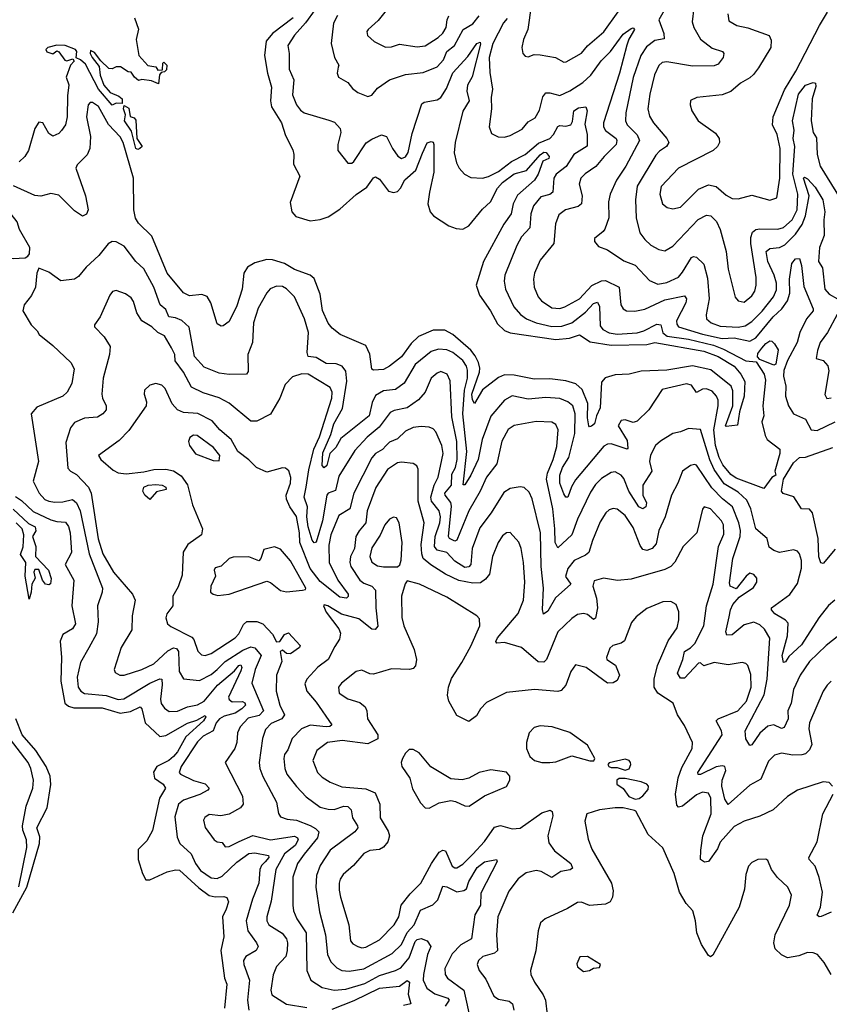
# Model space of a CAD drawing. Extents: x 1954683 to 2060285, y 904798 to 1016299.
# Tile 56 of 256: x 1967908 to 1971996, y 948104 to 953075. Entities that reach past the tile are written whole.
import ezdxf

# ---------------------------------------------------------------- set-up
doc = ezdxf.new("R2010")
doc.units = 0

msp = doc.modelspace()

# ---------------------------------------------------------------- linework, layer by layer
at = {"layer": '0CON10XD'}
for points in [[(1969448.2, 953195), (1969350.2, 953059.8), (1969295, 952997.7), (1969261.5, 952945), (1969269.2, 952905), (1969269.1, 952825), (1969291.2, 952771.2), (1969285.4, 952695), (1969306.2, 952645), (1969325, 952618.9), (1969345, 952604.4), (1969468.1, 952568.1), (1969497.4, 952557.4), (1969525.7, 952525), (1969528.6, 952505), (1969514.3, 952445), (1969514.2, 952415), (1969565, 952350), (1969585, 952351.2), (1969595, 952360), (1969656.9, 952453.1), (1969685, 952472.5), (1969735, 952493.1), (1969760.6, 952485), (1969790, 952425), (1969816.6, 952386.6), (1969835, 952374.3), (1969855, 952382.9), (1969870, 952405), (1969889.6, 952500.4), (1969938.9, 952651.1), (1969950.9, 952659.1), (1970015, 952670.4), (1970035, 952683.1), (1970062.1, 952727.9), (1970095, 952807.5), (1970171.3, 952888.7), (1970215.6, 952955), (1970232.3, 952962.3), (1970235, 952951.2), (1970192.8, 952787.2), (1970168.9, 952745), (1970165.6, 952714.4), (1970176.7, 952665), (1970146, 952614), (1970107.2, 952455), (1970102.1, 952402.1), (1970112.6, 952352.6), (1970127.5, 952325), (1970154.4, 952294.4), (1970185, 952278.6), (1970245, 952275.6), (1970275, 952283.3), (1970325, 952307.9), (1970390.8, 952359.2), (1970460.4, 952395), (1970528, 952452), (1970585, 952476.1), (1970602.4, 952495), (1970625, 952536.5), (1970635, 952540.8), (1970665, 952537.2), (1970690, 952545), (1970698.9, 952561.1), (1970705.4, 952614.6), (1970730, 952630), (1970765.8, 952635), (1970773.3, 952615), (1970762.1, 952547.9), (1970773.8, 952495), (1970772.9, 952437.1), (1970705.3, 952395), (1970666.4, 952333.6), (1970617.1, 952295), (1970605.6, 952274.4), (1970600, 952205), (1970585, 952192.5), (1970538.8, 952181.2), (1970502, 952135), (1970489.1, 952095), (1970484.1, 952025), (1970441.8, 951978.2), (1970417.9, 951935), (1970358.2, 951785), (1970354, 951755), (1970361.1, 951715), (1970402.3, 951625), (1970436.9, 951586.9), (1970466.7, 951565), (1970515.7, 951545), (1970595, 951525.5), (1970645, 951528.4), (1970695, 951545.2), (1970765, 951598), (1970805, 951642.2), (1970825, 951649.1), (1970835, 951627.5), (1970838.8, 951528.8), (1970851.5, 951511.5), (1970885, 951493.3), (1970925, 951487), (1971025, 951494.5), (1971060, 951505), (1971125, 951538.1), (1971144.8, 951534.8), (1971154.4, 951494.4), (1971177.1, 951477.1), (1971285, 951461.4), (1971411, 951431), (1971461.6, 951411.6), (1971575, 951352.3), (1971627.1, 951347.1), (1971667.6, 951285), (1971673.4, 951255), (1971660.6, 951125), (1971665.4, 951074.6), (1971654.6, 951045.4), (1971671.8, 950975), (1971682.3, 950955), (1971746.6, 950906.6), (1971746.4, 950885), (1971720.6, 950795), (1971725.2, 950774.8), (1971705, 950763.9), (1971665, 950707.9), (1971525, 950760.6), (1971499, 950779), (1971457.7, 950827.7), (1971439, 950865), (1971420.5, 950925), (1971412.3, 951005), (1971434, 951125), (1971433.9, 951153.9), (1971426.5, 951175), (1971405, 951198.8), (1971375, 951211.2), (1971355, 951209.1), (1971325, 951193.6), (1971300.5, 951230.5), (1971275, 951236.9), (1971151.5, 951208.5), (1971085, 951105.6), (1971025, 951047.8), (1971005, 951041.4), (1970965, 951055.6), (1970945, 951050.8), (1970930, 951025), (1970975, 950950), (1970978.3, 950911.7), (1970975, 950907.5), (1970895, 950933.8), (1970875, 950932.4), (1970857.5, 950922.5), (1970715, 950752.1), (1970693.6, 950716.4), (1970675, 950664.3), (1970665, 950664.4), (1970655, 950680.9), (1970634.9, 950735), (1970634.9, 950775), (1970648.8, 950815), (1970679.7, 950865), (1970710.9, 950985), (1970712.1, 951085), (1970700, 951125), (1970675.9, 951145.9), (1970635, 951162.1), (1970565, 951167.1), (1970475, 951160), (1970395, 951176.7), (1970356.2, 951153.8), (1970287.3, 951072.7), (1970243.3, 950955), (1970222.8, 950855), (1970185, 950774.7), (1970155, 950726.9), (1970146.7, 950726.7), (1970164.9, 950895), (1970146, 951085), (1970153.8, 951205), (1970168.5, 951265), (1970169.3, 951305), (1970164.3, 951325), (1970145, 951354.7), (1970095, 951394.7), (1970065, 951408.3), (1970021.9, 951411.9), (1969985, 951400.6), (1969905.2, 951334.8), (1969849.4, 951240.6), (1969805, 951207.9), (1969745, 951201.6), (1969705, 951177.7), (1969687.9, 951142.1), (1969672.9, 951075), (1969529.6, 950960.4), (1969503.8, 950915), (1969474.5, 950885.5), (1969457.8, 950825), (1969445, 950812.1), (1969434.7, 950824.7), (1969437.8, 950887.7), (1969478.8, 950981.2), (1969493.4, 951035), (1969537.2, 951112.8), (1969559.6, 951249.6), (1969555, 951300.8), (1969535.2, 951325.2), (1969505, 951337.5), (1969455, 951339.8), (1969405, 951369.2), (1969364.2, 951375), (1969359.3, 951395), (1969365.8, 951495), (1969345.3, 951565), (1969295.2, 951675.2), (1969255, 951716.4), (1969235, 951727.8), (1969205, 951730.5), (1969172.9, 951717.1), (1969155, 951696.9), (1969111.4, 951618.6), (1969088.1, 951545), (1969083.3, 951445), (1969060, 951385), (1969061.8, 951298.2), (1969053.3, 951285), (1968965, 951284.1), (1968915, 951290), (1968840, 951320), (1968789.8, 951375), (1968763.5, 951523.5), (1968725.7, 951555.7), (1968695, 951569.2), (1968660.3, 951575), (1968645, 951611.5), (1968617.5, 951635), (1968585.3, 951725), (1968535, 951817.8), (1968494.5, 951855), (1968435, 951931.9), (1968395, 951953.3), (1968374.5, 951955.5), (1968355, 951944.3), (1968306.9, 951885), (1968243.5, 951825), (1968205, 951778.9), (1968185, 951765.5), (1968115, 951756), (1968055, 951801.2), (1968005, 951820), (1967993.9, 951796.1), (1967988, 951725), (1967967, 951683), (1967931.2, 951635), (1967924, 951605), (1967965.8, 951535), (1967995.8, 951505), (1968006, 951485), (1968075, 951430.8), (1968165.7, 951345), (1968182.9, 951312.9), (1968170.9, 951239.1), (1968146.9, 951195), (1968125.4, 951174.6), (1967995, 951118.8), (1967965.7, 951085), (1968002.7, 950845), (1967975.3, 950745), (1968006.7, 950685), (1968035, 950653.4), (1968055, 950643.5), (1968085, 950639.2), (1968125, 950640.5), (1968175, 950652.5), (1968195, 950636.4), (1968213.5, 950595), (1968257.9, 950377.9), (1968325.9, 950205), (1968324.6, 950185), (1968300, 950115), (1968304.7, 950035), (1968295.9, 949975), (1968257.1, 949902.9), (1968215, 949830), (1968198.1, 949755), (1968203.2, 949705), (1968216.2, 949685), (1968235, 949672.5), (1968345, 949662.7), (1968405, 949643), (1968434.4, 949645.6), (1968565, 949725.6), (1968615, 949746.8), (1968625, 949745.5), (1968627.2, 949717.3), (1968618.2, 949645), (1968622.4, 949622.4), (1968638.6, 949598.6), (1968663, 949583), (1968705, 949584.7), (1968755, 949605.3), (1968805, 949616.4), (1968838.7, 949635), (1968907.4, 949715), (1968992.8, 949787.2), (1969013.8, 949815), (1969025, 949817.9), (1969029.5, 949805), (1969025, 949786.9), (1968961.6, 949655), (1968965, 949642.1), (1968981.2, 949631.2), (1969032.6, 949632.6), (1969045, 949625.9), (1969048.1, 949615), (1969030, 949595)], [(1969785.2, 953155), (1969718.5, 953071.5), (1969667.5, 953025), (1969661.4, 953015), (1969664.2, 952995), (1969698, 952965), (1969755, 952935.6), (1969785, 952937.3), (1969825, 952952.3), (1969915, 952938.8), (1969955, 952943.4), (1970020, 952985), (1970045, 953007.9), (1970061.8, 953035), (1970065.7, 953075), (1970075.2, 953094.8)], [(1971196.9, 953185), (1971134.8, 953075), (1971160, 953005), (1971162.2, 952977.8), (1971115, 952970.5), (1971071.9, 952938.1), (1971044.7, 952895), (1971005, 952782.5), (1970967.5, 952605), (1970965.9, 952565), (1970975.4, 952545), (1971025, 952493.8), (1971037.4, 952465), (1970968.4, 952335), (1970920.4, 952265), (1970888.5, 952195), (1970880.7, 952155), (1970883.2, 952075), (1970862, 952018), (1970854.3, 952005), (1970809.5, 951970.5), (1970810.8, 951955), (1970830.7, 951930.7), (1970875, 951913.3), (1970957.6, 951857.6), (1971015, 951835.3), (1971087.6, 951757.6), (1971130.6, 951740.6), (1971175, 951747.9), (1971234.1, 951775.9), (1971255, 951799.6), (1971299.6, 951875), (1971309.8, 951880.2), (1971325, 951875.8), (1971361.5, 951841.5), (1971379.9, 951769.9), (1971389.7, 951665), (1971373.8, 951585), (1971375.5, 951565), (1971399.4, 951545), (1971445, 951527.2), (1971535, 951523), (1971570.4, 951529.6), (1971605, 951550.5), (1971656.5, 951603.5), (1971714.2, 951675.8), (1971728.6, 951711.4), (1971729, 951745), (1971717.7, 951785), (1971685.2, 951855), (1971677.1, 951905), (1971695, 951920), (1971745, 951925.7), (1971770.9, 951939.1), (1971825, 951993.1), (1971858.4, 952041.6), (1971876.3, 952085), (1971894.3, 952185), (1971865.8, 952274.2), (1971870.5, 952279.5), (1971885, 952271.3), (1971925, 952229.4), (1971963.4, 952165), (1971973, 952105), (1971967.5, 952065), (1971969.7, 951985), (1971945.6, 951925), (1971941.1, 951855), (1971961.6, 951821.6), (1971973.9, 951713.9), (1971995, 951689.6), (1972036.5, 951665)], [(1970490.4, 953145), (1970473.6, 953025), (1970451.5, 952975), (1970442.9, 952935), (1970447.5, 952905), (1970460.3, 952890.3), (1970475, 952888), (1970505, 952900), (1970535, 952898.1), (1970613.3, 952885), (1970655, 952861.1), (1970667.2, 952862.8), (1970744.7, 952905.3), (1970775, 952942.5), (1970856.9, 953013.1), (1970929.4, 953115)], [(1971311.1, 953135), (1971303.3, 953065), (1971311.8, 953035), (1971346.1, 952976.1), (1971405, 952930.9), (1971456.7, 952915), (1971463.8, 952905), (1971459.2, 952885), (1971435, 952851.4), (1971415, 952842.1), (1971305, 952840.8), (1971175, 952862.7), (1971151.6, 952858.4), (1971135, 952843.1), (1971113.2, 952796.8), (1971089.1, 952699.1), (1971079.4, 952625), (1971088.5, 952588.5), (1971107.5, 952555), (1971175.8, 952475.8), (1971185.6, 952455), (1971174.5, 952435), (1971138.2, 952411.8), (1971119, 952391), (1971025.3, 952235), (1971016.6, 952165), (1971020, 952075), (1971039.4, 951999.4), (1971063.5, 951965), (1971095, 951936.4), (1971135, 951914.4), (1971165, 951908.1), (1971205, 951931.1), (1971333.7, 952066.3), (1971375, 952088.8), (1971397.1, 952085), (1971425.7, 952055.8), (1971443.8, 952015), (1971475.3, 951905), (1971484.6, 951815), (1971520, 951675), (1971535, 951655.8), (1971565, 951648.9), (1971605, 951680.6), (1971619.6, 951705), (1971626.8, 951735), (1971626, 951774), (1971599.1, 951945), (1971599.2, 951975), (1971607.5, 952002.5), (1971624.3, 952015.7), (1971645, 952019.3), (1971735, 952017.9), (1971765, 952025.2), (1971807.6, 952065), (1971833.1, 952115), (1971837.3, 952195), (1971811.7, 952295), (1971822.3, 952435), (1971813.9, 952475), (1971817.5, 952517.5), (1971810.7, 952565), (1971840.2, 952699.8), (1971875, 952745.4), (1971915, 952758), (1971926.2, 952755), (1971927, 952737), (1971908.8, 952675), (1971904, 952565), (1971915, 952505.8), (1971930.7, 952479.3), (1971934.8, 952394.8), (1971949.5, 952335), (1972085.3, 952115)], [(1971483.8, 953105), (1971488.6, 953068.6), (1971528.8, 953045), (1971585, 953034), (1971692, 952995), (1971702.6, 952972.6), (1971700.5, 952935), (1971638.7, 952831.3), (1971612.2, 952797.8), (1971595, 952781.2), (1971546.9, 952755), (1971497.8, 952712.2), (1971455, 952696), (1971327, 952683), (1971295, 952666.7), (1971292.9, 952645), (1971301.9, 952615), (1971333.3, 952565), (1971421.4, 952501.4), (1971439.4, 952475), (1971440.6, 952455), (1971431.9, 952435), (1971409.2, 952415), (1971234.4, 952325), (1971146.8, 952233.2), (1971140.4, 952195), (1971153.3, 952145), (1971177, 952127), (1971205, 952120), (1971245, 952129.2), (1971335, 952218.9), (1971385, 952242), (1971425, 952232.1), (1971475, 952189.1), (1971505, 952172.7), (1971535, 952171.5), (1971605, 952189.6), (1971695, 952164.5), (1971730, 952175), (1971745.3, 952275), (1971747.4, 952425), (1971732.4, 952495), (1971709.1, 952545), (1971712.2, 952585), (1971769.4, 952720.6), (1971827.5, 952815), (1971946.8, 953045), (1971986.4, 953113.6)], [(1969288.2, 953085), (1969184.8, 953005.2), (1969153, 952967), (1969143.5, 952895), (1969158.3, 952805), (1969179.2, 952735), (1969174.7, 952665), (1969179.1, 952635), (1969229.7, 952555), (1969249.6, 952489.6), (1969287.6, 952417.6), (1969292.5, 952395), (1969290, 952345), (1969321.9, 952285), (1969272.8, 952152.8), (1969281.8, 952105), (1969301.4, 952081.4), (1969375, 952059.6), (1969425, 952066.5), (1969465, 952079.6), (1969525, 952118.4), (1969607.5, 952192.5), (1969661.2, 952228.8), (1969695, 952277.1), (1969705, 952282.2), (1969725, 952270.4), (1969769.3, 952209.3), (1969795, 952202.7), (1969815, 952208.1), (1969830.9, 952225), (1969852.9, 952267.1), (1969908.3, 952315), (1969941.8, 952401.8), (1969965, 952454), (1969985, 952460), (1969995, 952456.2), (1969999.2, 952445), (1969999.4, 952305), (1969976.2, 952205), (1969969.1, 952145), (1969979.6, 952105), (1969997.1, 952085), (1970075, 952034.2), (1970111.3, 952021.3), (1970145, 952017.8), (1970175, 952033.8), (1970245, 952117.8), (1970285, 952155.8), (1970320.4, 952225), (1970345, 952252.7), (1970405, 952297.6), (1970466.6, 952313.4), (1970535, 952392.1), (1970555, 952406), (1970566.2, 952405), (1970580.8, 952385), (1970578.8, 952375), (1970549.4, 952360.6), (1970525, 952295.7), (1970506.4, 952265), (1970421.2, 952188.8), (1970400.2, 952145), (1970388.6, 952095), (1970352.7, 952042.7), (1970249.3, 951855), (1970212.9, 951735), (1970229.2, 951685), (1970285.8, 951605.8), (1970320.3, 951540.3), (1970355.6, 951505.6), (1970385, 951493.5), (1970615, 951460.8), (1970683.6, 951466.4), (1970735, 951483.9), (1970788, 951448), (1970895, 951431.6), (1971074.8, 951435.2), (1971115, 951444.8), (1971362.2, 951402.2), (1971433.8, 951375), (1971515, 951325.7), (1971549.6, 951285), (1971568.8, 951248.8), (1971566.6, 951175), (1971542.3, 951095), (1971532.5, 951027.5), (1971475, 951020.6), (1971471.5, 951025), (1971508.5, 951125), (1971508.8, 951201.2), (1971499.6, 951225), (1971397, 951307), (1971305, 951326.7), (1971175, 951305.3), (1971045, 951301.2), (1970985, 951285.8), (1970915, 951282.4), (1970863.8, 951266.2), (1970845.3, 951244.7), (1970838.1, 951115), (1970820, 951075), (1970810.6, 951035), (1970795, 951022.2), (1970785, 951019.2), (1970781.1, 951025), (1970774.1, 951064.1), (1970776.8, 951136.8), (1970748.2, 951208.2), (1970716.2, 951236.2), (1970665, 951251.6), (1970585, 951262.1), (1970505, 951260.5), (1970405, 951280.2), (1970355, 951281.7), (1970325, 951268.4), (1970244.2, 951205.8), (1970205, 951137.1), (1970193.5, 951155), (1970191, 951185), (1970229.3, 951295), (1970231.1, 951315), (1970223.7, 951345), (1970207.9, 951377.9), (1970185, 951405.9), (1970095, 951486), (1970055, 951508.1), (1969995, 951507), (1969921.5, 951475), (1969885, 951439.7), (1969835, 951373.6), (1969775.6, 951325), (1969745, 951309.6), (1969695, 951305.8), (1969685, 951310), (1969676.3, 951386.3), (1969655, 951430.6), (1969525.4, 951485.4), (1969485, 951517.5), (1969465, 951542.2), (1969436.7, 951606.7), (1969425, 951690), (1969395, 951768.2), (1969375, 951784.7), (1969295, 951813.7), (1969244.5, 951845), (1969185, 951862.3), (1969155, 951864.2), (1969095, 951847.2), (1969057.5, 951825), (1969040, 951795), (1969030.9, 951715), (1969005, 951630.8), (1968965, 951552), (1968935, 951529.2), (1968925, 951527.5), (1968905, 951538.8), (1968873.3, 951645), (1968855, 951677.3), (1968827, 951687), (1968765, 951681.2), (1968735, 951695.4), (1968652.5, 951795), (1968575, 951981.5), (1968508.5, 952048.5), (1968492.3, 952072.3), (1968483.3, 952115), (1968483.2, 952275), (1968430.9, 952455), (1968415, 952482.9), (1968356.4, 952546.4), (1968305, 952636.6), (1968275, 952657.3), (1968263.4, 952656.6), (1968254.2, 952645.8), (1968244.7, 952585), (1968265.9, 952485), (1968261.4, 952425), (1968247.8, 952392.2), (1968197.6, 952342.4), (1968190.5, 952325), (1968239.6, 952185), (1968253.1, 952115), (1968245, 952094), (1968225, 952082.5), (1968185, 952110), (1968105, 952189.3), (1968065, 952197.1), (1968015, 952184.4), (1967985, 952187.5), (1967876.7, 952236.7)], [(1968486.7, 953085), (1968507.3, 953027.3), (1968495.7, 952975), (1968509.2, 952895), (1968555, 952843.8), (1968595, 952837.5), (1968605, 952820), (1968628.3, 952821.7), (1968630, 952855), (1968635, 952860), (1968650, 952845), (1968648.3, 952821.7), (1968638.3, 952811.7), (1968621.7, 952808.3), (1968613, 952797), (1968608.3, 952751.7), (1968573.3, 952766.7), (1968525, 952772.5), (1968508.3, 952768.3), (1968487.5, 952785), (1968470, 952810), (1968455, 952812.5), (1968416.4, 952836.4), (1968395, 952837.5), (1968375, 952827.5), (1968358.3, 952828.3), (1968317, 952867), (1968285, 952910), (1968265, 952920), (1968263.3, 952905), (1968274, 952885), (1968308.8, 952838.8), (1968314.4, 952795), (1968332.2, 952745), (1968365, 952707.1), (1968409.1, 952689.1), (1968424.4, 952675), (1968425, 952652.5), (1968395, 952652.9), (1968375, 952644.2), (1968305, 952724.7), (1968240.5, 952850.5), (1968215, 952872.9), (1968193, 952883), (1968195.6, 952915), (1968189.2, 952925), (1968137.5, 952945), (1968095, 952947.1), (1968050, 952935), (1968040, 952925), (1968045, 952912.5), (1968075, 952902.5), (1968095, 952917.5), (1968105, 952912.5), (1968135, 952870), (1968145, 952866.7), (1968176.7, 952876.7), (1968182.5, 952865), (1968163.8, 952846.2), (1968142.5, 952785), (1968155.6, 952745.6), (1968148.5, 952691.5), (1968146.9, 952585), (1968139.4, 952545), (1968119.2, 952515), (1968105, 952500), (1968075, 952486.7), (1968055, 952501.2), (1968025, 952554), (1968005, 952558), (1967985, 952526.2), (1967952.4, 952415), (1967934, 952385), (1967905, 952357.1)], [(1969513, 953097), (1969492, 953058), (1969480.3, 952955), (1969497.5, 952885), (1969520, 952845), (1969516.2, 952836.2), (1969510.6, 952805), (1969518, 952785), (1969565, 952758.6), (1969587.7, 952727.7), (1969615, 952707.5), (1969665, 952686.7), (1969685, 952693.3), (1969715, 952730), (1969775, 952771.1), (1969855, 952798.8), (1969945, 952808.8), (1970015, 952837.7), (1970047, 952873), (1970064.7, 952915), (1970103.2, 952945), (1970147.2, 953025), (1970195, 953054.4), (1970228.4, 953095)], [(1970369.1, 953080.9), (1970351, 953059), (1970297.4, 952955), (1970279, 952885), (1970281.7, 952808.3), (1970294.5, 952725), (1970287.8, 952682.2), (1970290.5, 952625), (1970277.8, 952535), (1970290, 952500), (1970324.5, 952484.5), (1970355, 952482.1), (1970385, 952490.9), (1970445, 952522.5), (1970475, 952560), (1970510, 952580), (1970531.6, 952618.4), (1970548.8, 952685), (1970564.8, 952705.2), (1970585, 952706.1), (1970635, 952692.3), (1970685, 952715.3), (1970751.8, 952758.1), (1970791.9, 952795), (1970843.3, 952866.7), (1970891.5, 952915), (1970955, 953001.8), (1970995, 953031.4), (1971005, 953034), (1971012.5, 953025), (1970982.8, 952977.2), (1970974, 952946), (1970936.4, 952805), (1970856.3, 952555), (1970855.9, 952535), (1970865, 952516.4), (1970918.8, 952475), (1970923.5, 952465), (1970920, 952445), (1970858.8, 952385), (1970816.8, 952333.2), (1970762.6, 952297.4), (1970741.8, 952275), (1970733.1, 952245), (1970748, 952185), (1970745.3, 952144.7), (1970728.2, 952131.8), (1970664.3, 952115), (1970629.3, 952090.7), (1970612.7, 952045), (1970605.4, 951944.6), (1970535, 951860.6), (1970506.8, 951795), (1970501.5, 951765), (1970506.2, 951725), (1970526.4, 951676.4), (1970541.8, 951655), (1970595, 951620.7), (1970635, 951617.6), (1970660, 951625), (1970734.5, 951665.5), (1970797, 951733), (1970845, 951757.2), (1970865, 951757.6), (1970935.5, 951725), (1970942.5, 951635), (1970955, 951615.6), (1970971.2, 951605), (1971014, 951604), (1971065, 951613.6), (1971165, 951660.6), (1971265, 951680.5), (1971275.3, 951665.3), (1971270.8, 951645), (1971223.6, 951555), (1971225, 951538), (1971234.6, 951525), (1971355, 951487.3), (1971455, 951464.9), (1971515, 951469.3), (1971595, 951452.5), (1971625, 951469.5), (1971713, 951575), (1971755.8, 951615), (1971784, 951655), (1971795.9, 951694.1), (1971794.2, 951765.8), (1971806, 951844), (1971825, 951868.1), (1971845, 951870), (1971855, 951833.3), (1971867.2, 951727.2), (1971914.7, 951615), (1971914.6, 951605), (1971880, 951565), (1971846.1, 951495), (1971832.8, 951445), (1971785, 951354.5), (1971766.6, 951303.4), (1971764.4, 951275), (1971776, 951224), (1971774.5, 951175), (1971789.2, 951125), (1971815, 951084.3), (1971875, 951058), (1971904.4, 951005), (1971935, 951001.3), (1972025.2, 951044.8)], [(1968505, 952420), (1968495, 952424), (1968471.9, 952511.9), (1968436.2, 952565), (1968442, 952595), (1968431.4, 952625), (1968435, 952641.2), (1968459.2, 952629.2), (1968466.2, 952586.2), (1968485, 952580), (1968495, 952567.5), (1968499.4, 952475), (1968526, 952435), (1968515, 952424.3), (1968505, 952420)], [(1967875, 951870), (1967935, 951873.3), (1967949.3, 951880.7), (1967957, 951893), (1967958.8, 951925), (1967907.5, 952015), (1967895.5, 952055), (1967865, 952093.5), (1967837.1, 952115), (1967805, 952120), (1967695, 952090), (1967664.3, 952075), (1967639.4, 952045), (1967625.5, 952015), (1967622.5, 951985), (1967638.8, 951958.8), (1967725, 951944.6), (1967825, 951879.2), (1967875, 951870)], [(1972024.3, 950145), (1971992.3, 950117.7), (1971943.3, 950055), (1971855, 949919.1), (1971790.8, 949859.2), (1971775, 949832.5), (1971765, 949830), (1971758.5, 949865), (1971775, 949926.7), (1971785.2, 949965), (1971787.6, 950027.6), (1971774, 950044), (1971720.9, 950075), (1971704.5, 950095), (1971704.4, 950105), (1971796.5, 950173.5), (1971835, 950228.1), (1971855.3, 950305.3), (1971854.6, 950344.6), (1971845, 950378.8), (1971835, 950392), (1971815, 950398.6), (1971745, 950384.4), (1971715, 950395.6), (1971692.5, 950412.5), (1971681.5, 950455), (1971624.6, 950504.6), (1971599.6, 950605), (1971578.8, 950648.8), (1971535, 950690.2), (1971465, 950730.9), (1971413.9, 950803.9), (1971392.7, 950852.7), (1971345, 951005.6), (1971285, 951011.1), (1971245, 950994.5), (1971205, 950986.4), (1971142.6, 950947.4), (1971118.2, 950925), (1971092.9, 950877.1), (1971087.7, 950845), (1971099.1, 950795), (1971054.3, 950725), (1971053.4, 950675), (1971072.5, 950635), (1971068.5, 950615), (1971055, 950605.6), (1971034.7, 950615), (1970982.9, 950695), (1970957.9, 950757.9), (1970945, 950775.5), (1970915, 950792.2), (1970895, 950789.5), (1970845, 950758.9), (1970815, 950728.5), (1970790.5, 950689.5), (1970725, 950552.5), (1970696.2, 950473.8), (1970625, 950408.6), (1970611.1, 950435), (1970610.4, 950505), (1970598.9, 950605), (1970567.7, 950755), (1970572.2, 950785), (1970601.8, 950855), (1970619.5, 950919.5), (1970626.9, 951005), (1970615, 951030.6), (1970595, 951042.7), (1970515, 951046.9), (1970405, 951025.5), (1970375, 951005.6), (1970342.2, 950947.8), (1970317.1, 950832.9), (1970264.1, 950765), (1970232.9, 950695), (1970175, 950594.6), (1970115, 950448), (1970105, 950442.5), (1970077.3, 950455), (1970072.7, 950465), (1970088.7, 950618.7), (1970085, 950636.8), (1970055.7, 950675), (1970054.3, 950685), (1970088.5, 950725), (1970089.4, 950780.6), (1970108.4, 950815), (1970116.2, 950855), (1970114.2, 950945), (1970090.6, 951070.6), (1970081.9, 951251.9), (1970065.7, 951285.7), (1970035, 951298.5), (1970015, 951291.2), (1969985, 951264.4), (1969955.3, 951194.7), (1969921.9, 951155), (1969865, 951116), (1969798.2, 951101.8), (1969778.8, 951091.2), (1969722.8, 951017.2), (1969662.4, 950967.6), (1969600.7, 950899.3), (1969519.6, 950770.4), (1969501.7, 950698.3), (1969465, 950685.3), (1969458.4, 950675), (1969436.2, 950545), (1969405, 950437.5), (1969395, 950433.3), (1969385, 950446.9), (1969364.7, 950514.7), (1969357.6, 950565), (1969360.2, 950615), (1969343.4, 950665), (1969355.1, 950715), (1969367, 950803), (1969393.6, 950906.4), (1969421.1, 950968.9), (1969483.5, 951165), (1969485.2, 951195.2), (1969475, 951217.9), (1969365, 951285.4), (1969332.5, 951287.5), (1969285, 951272.5), (1969247.6, 951232.4), (1969221.4, 951165), (1969175, 951083.8), (1969105, 951047.5), (1969075, 951048), (1968965, 951138.2), (1968915, 951165.4), (1968835, 951191.3), (1968775, 951219.6), (1968735.5, 951295.5), (1968692.5, 951352.5), (1968691.6, 951385), (1968675, 951418.1), (1968638.7, 951478.7), (1968605, 951495.7), (1968575, 951524.7), (1968524.4, 951554.4), (1968500, 951595), (1968482.4, 951652.4), (1968470.4, 951670.4), (1968441.4, 951691.4), (1968395, 951708.6), (1968377, 951703), (1968362.5, 951685), (1968314, 951575), (1968286.2, 951535), (1968286.2, 951525), (1968334.7, 951474.7), (1968363.8, 951425), (1968361.8, 951385), (1968329.6, 951265), (1968323.1, 951185), (1968325.5, 951165), (1968344.4, 951125), (1968344.3, 951105), (1968327.5, 951085), (1968301.1, 951068.9), (1968235, 951063.5), (1968185, 951041.8), (1968164.6, 951015), (1968140.1, 950939.9), (1968150.7, 950810.8), (1968164.4, 950795), (1968195, 950778.9), (1968254.8, 950714.8), (1968268.3, 950685), (1968303.5, 950453.5), (1968328, 950378), (1968381.9, 950285), (1968477.5, 950175), (1968490.5, 950145), (1968476.1, 950065), (1968474.6, 949995), (1968420.4, 949905), (1968384.3, 949795), (1968389.7, 949779.7), (1968413.3, 949765), (1968435, 949765.5), (1968525, 949794.2), (1968585, 949823.3), (1968655, 949888.6), (1968685, 949903.4), (1968700.1, 949900.1), (1968709.7, 949885), (1968713.5, 949785), (1968735, 949746.5), (1968815, 949738.2), (1968875, 949768.4), (1968904.2, 949795), (1968945.6, 949834.4), (1969035, 949891.5), (1969075, 949908.4), (1969095, 949903.1), (1969126.8, 949865), (1969097.5, 949795), (1969079.7, 949725), (1969139.3, 949585), (1969117.2, 949562.8), (1969061.9, 949548.1), (1969021.1, 949505), (1969006.8, 949475), (1969004.6, 949425), (1968994.7, 949395.3), (1968945.8, 949325), (1969033.1, 949155), (1969036.9, 949115), (1969022.9, 949095), (1968965, 949064.5), (1968924, 949056), (1968865, 949062.2), (1968842.8, 949047.2), (1968836.4, 949033.6), (1968845, 948995.8), (1968889.1, 948935), (1968905, 948924.7), (1968930.5, 948920.5), (1968945, 948899.2), (1968965, 948900.4), (1969015.8, 948925.8), (1969085, 948955.6), (1969175, 948934.8), (1969295, 948952), (1969310, 948945), (1969314.1, 948935), (1969297.9, 948905), (1969245, 948863.7), (1969200.4, 948785), (1969177.6, 948625), (1969155.3, 948545), (1969156, 948525), (1969165.4, 948505), (1969232.8, 948462.8), (1969254.6, 948435), (1969260.3, 948415), (1969259.1, 948375), (1969250.8, 948345), (1969204.4, 948295), (1969186.9, 948253.1), (1969175.4, 948175.4), (1969180.9, 948150.9), (1969255, 948104.6), (1969356.9, 948086.9)], [(1972035, 951586.7), (1971987.1, 951495), (1971949.6, 951445), (1971935.6, 951405), (1971930, 951365), (1971965, 951353.8), (1971988.3, 951328.3), (1971992.6, 951302.6), (1971972.8, 951182.8), (1971983.2, 951163.2), (1972004.8, 951165.2)], [(1971715, 951331), (1971645, 951359.6), (1971633.4, 951373.4), (1971635, 951389.6), (1971655, 951416.2), (1971675, 951440.6), (1971695, 951453.3), (1971705, 951452.5), (1971719.3, 951439.3), (1971737.6, 951407.6), (1971725, 951335.6), (1971715, 951331)], [(1972043.8, 949966.2), (1971979.2, 949915), (1971895, 949835.3), (1971848.2, 949765), (1971815, 949693.8), (1971802.9, 949625), (1971785.9, 949585), (1971788.2, 949545), (1971768.2, 949501.8), (1971755, 949496.1), (1971715, 949514.6), (1971685, 949508.2), (1971645, 949473.1), (1971605, 949414.2), (1971595, 949410), (1971574.3, 949445), (1971571.2, 949485), (1971666, 949666), (1971681.9, 949745), (1971695, 949953.3), (1971668.7, 949998.7), (1971645, 950019.1), (1971615, 950032.9), (1971565, 950019.7), (1971505, 949969.1), (1971478.2, 949968.2), (1971472.8, 949985), (1971490.4, 950059.6), (1971496.1, 950095), (1971508.3, 950121.7), (1971540.5, 950159.5), (1971612.4, 950207.6), (1971630, 950235), (1971629.6, 950255), (1971615, 950273.6), (1971595, 950280.4), (1971575.3, 950265), (1971525, 950201.2), (1971494.5, 950214.5), (1971492, 950232), (1971508.8, 950355), (1971546.1, 950465), (1971546.8, 950496.8), (1971538.4, 950535), (1971507.2, 950615), (1971455.6, 950655.6), (1971401.8, 950711.8), (1971325, 950825.7), (1971315, 950830), (1971295, 950824.2), (1971254.7, 950795.3), (1971231.2, 950735), (1971199.1, 950675), (1971167.1, 950565), (1971135, 950495.8), (1971120.9, 950429.1), (1971101.1, 950405), (1971075, 950395.3), (1971055, 950399.7), (1971040.6, 950420.6), (1971005, 950511.5), (1970965, 950572.1), (1970925, 950603.6), (1970905, 950606.4), (1970885, 950600.9), (1970867.3, 950585), (1970839.4, 950540.6), (1970799.3, 950445), (1970781.5, 950385), (1970765, 950371.3), (1970707.5, 950345), (1970675.8, 950305), (1970664.2, 950264.2), (1970690.8, 950225), (1970613.9, 950156.1), (1970575, 950088.5), (1970552.9, 950072.9), (1970546.8, 950096.8), (1970552.2, 950205), (1970541.6, 950315), (1970536.9, 950485), (1970495.7, 950655.7), (1970479.6, 950689.6), (1970455, 950712.5), (1970435, 950716.4), (1970385, 950708.2), (1970352.1, 950687.9), (1970288.2, 950585), (1970230.6, 950509.4), (1970192.8, 950405), (1970185.2, 950325), (1970175, 950312.7), (1970155, 950309.8), (1970105, 950341.6), (1970065, 950384.2), (1970016, 950396), (1970002.8, 950415), (1970006.1, 950465), (1970030, 950535), (1970032.3, 950565), (1970025.4, 950595.4), (1969986.9, 950645), (1969984.2, 950665), (1970000.3, 950725), (1970021.3, 950765), (1970046.1, 950885), (1970039.7, 950925), (1970009.1, 950995), (1969995, 951010), (1969975, 951018.5), (1969935, 951021.3), (1969895, 951015.3), (1969855, 950997.5), (1969815, 950959.6), (1969775, 950941.5), (1969757.7, 950925), (1969740, 950905), (1969704.8, 950885.2), (1969686.2, 950863.8), (1969594.7, 950685), (1969574.4, 950605.6), (1969518.9, 950571.1), (1969479, 950475), (1969468.3, 950421.7), (1969470.6, 950335), (1969515, 950246.1), (1969566.7, 950175), (1969567.1, 950162.9), (1969558, 950155), (1969525, 950160), (1969425, 950239.4), (1969375.1, 950305), (1969322.3, 950435), (1969320.6, 950485), (1969306, 950566), (1969272.4, 950615), (1969254.7, 950655), (1969253.5, 950675), (1969275.3, 950735), (1969276.9, 950763.1), (1969267.1, 950797.1), (1969250.5, 950810.5), (1969235, 950812.5), (1969155, 950791.4), (1969104.1, 950814.1), (1969065, 950852.9), (1969009.7, 950895), (1968976, 950956), (1968917.9, 951005), (1968879, 951049), (1968807.3, 951087.3), (1968735, 951091.6), (1968705, 951104.7), (1968678.1, 951135), (1968643.1, 951213.1), (1968625, 951229.2), (1968595, 951238), (1968565, 951230), (1968538.8, 951205), (1968535.9, 951184.1), (1968548.2, 951145), (1968546.1, 951125), (1968459, 951001), (1968409.4, 950950.6), (1968306, 950875), (1968317.5, 950855), (1968380.6, 950800.6), (1968405, 950787.4), (1968445, 950781.9), (1968535, 950793.1), (1968585, 950804.2), (1968645, 950805.8), (1968685, 950797.2), (1968722.3, 950772.3), (1968755.9, 950725.9), (1968780.7, 950625), (1968831.4, 950505), (1968825.5, 950474.5), (1968757.5, 950425), (1968733.6, 950386.4), (1968728.8, 950271.2), (1968708.1, 950211.9), (1968680.9, 950165), (1968680.8, 950115), (1968650, 950075), (1968645.7, 950055), (1968654.3, 950025), (1968670.8, 950010.8), (1968776.8, 949956.8), (1968787, 949945), (1968806.8, 949886.7), (1968825, 949869.1), (1968845, 949864.6), (1968874.4, 949875), (1968995, 949953.5), (1969013.5, 949975), (1969038.1, 950021.9), (1969054.1, 950035.9), (1969105, 950036.4), (1969135.6, 950025), (1969185, 949972.5), (1969205, 949933.6), (1969221.8, 949935), (1969245, 949971.8), (1969265, 949980), (1969323.3, 949915), (1969320, 949905), (1969275, 949873.8), (1969254.3, 949874.3), (1969235, 949892.7), (1969223, 949885), (1969231.6, 949835), (1969205.3, 949765), (1969203.1, 949685), (1969221.8, 949615), (1969245.4, 949565), (1969231.8, 949545), (1969177.7, 949522.3), (1969148.6, 949491.4), (1969133.6, 949446.4), (1969116.9, 949325), (1969120.3, 949295), (1969135, 949254.3), (1969204.7, 949124.7), (1969215, 949067.5), (1969225, 949050), (1969258.6, 949038.6), (1969305, 949033.2), (1969375, 949007.1), (1969402.2, 948992.2), (1969418.7, 948975), (1969410.9, 948945), (1969345, 948861.4), (1969310.3, 948815), (1969287.1, 948745), (1969286.2, 948605), (1969290.4, 948575), (1969306.7, 948535), (1969354.8, 948465), (1969358.2, 948275), (1969377.5, 948225), (1969435, 948188.7), (1969495.3, 948175.2), (1969555, 948180.4), (1969650.3, 948209.7), (1969725, 948248.7), (1969806.1, 948273.9), (1969832.1, 948287.9), (1969875, 948338.8), (1969905, 948421.1), (1969915, 948431.7), (1969935, 948435.9), (1969965, 948424.8), (1969984.2, 948395), (1969967, 948355), (1969945.9, 948255), (1969945.2, 948225), (1969964, 948185), (1970003.4, 948156.6), (1970070, 948135), (1970076.9, 948125), (1970056.4, 948095)], [(1968915, 950847.5), (1968918.1, 950875), (1968885.8, 950915), (1968803.8, 950975), (1968785, 950977.5), (1968767.1, 950965), (1968759.4, 950945), (1968764.4, 950925), (1968795, 950882.7), (1968885, 950850), (1968915, 950847.5)], [(1972025, 950401.2), (1971965, 950329.4), (1971952.2, 950332.2), (1971942.2, 950362.3), (1971939.7, 950455), (1971911.5, 950585), (1971895, 950604.2), (1971855.3, 950605.3), (1971816.2, 950666.2), (1971763.3, 950683.3), (1971754.8, 950694.8), (1971764.7, 950755.3), (1971815, 950838.4), (1971845, 950864.6), (1971875, 950865.8), (1972013.5, 950915)], [(1972005.4, 949734.6), (1971985, 949715.7), (1971965, 949684.3), (1971896.2, 949525), (1971893.1, 949495), (1971908.1, 949415), (1971895, 949388.8), (1971875, 949368.8), (1971856.8, 949363.2), (1971811.8, 949361.8), (1971755, 949372.5), (1971718.2, 949361.8), (1971688.8, 949331.2), (1971650, 949240), (1971595, 949210.7), (1971485, 949112.5), (1971468.8, 949138.8), (1971452.4, 949205), (1971454.9, 949235.1), (1971473.9, 949285), (1971468.6, 949305), (1971455, 949308.4), (1971425, 949302.2), (1971345, 949263.3), (1971333.6, 949263.6), (1971331.6, 949275), (1971454.2, 949465), (1971450.6, 949485), (1971424.5, 949535.5), (1971434, 949545), (1971534, 949586), (1971577.9, 949635), (1971600.7, 949705), (1971599.5, 949769.5), (1971585, 949813.8), (1971574.6, 949824.6), (1971555, 949830), (1971485, 949818.2), (1971415, 949829.5), (1971362.9, 949812.9), (1971345, 949827.5), (1971335, 949825.6), (1971265, 949750.4), (1971245, 949751.1), (1971229.6, 949775), (1971255.8, 949845), (1971263.9, 949885), (1971295, 949903.4), (1971316.6, 949925), (1971362.3, 950015), (1971375.7, 950115), (1971409.3, 950225), (1971436.8, 950415), (1971462.4, 950477.6), (1971461.1, 950525), (1971451.3, 950545), (1971395, 950605.4), (1971363.9, 950616.1), (1971355, 950603.8), (1971326.5, 950483.5), (1971258.5, 950415), (1971215, 950335.7), (1971195.9, 950314.1), (1971165, 950299.2), (1970995, 950249.6), (1970926.6, 950243.4), (1970855, 950256.2), (1970808.5, 950241.5), (1970802.5, 950215), (1970820.5, 950155), (1970826.1, 950105), (1970815, 950053.3), (1970805, 950046.2), (1970775, 950072.2), (1970755, 950077.8), (1970725, 950071.5), (1970695, 950052.2), (1970624.6, 949985), (1970567.7, 949845), (1970555, 949830.5), (1970525, 949832.7), (1970440.8, 949905), (1970355, 949930.3), (1970317, 949927), (1970312.5, 949935), (1970320.7, 949955), (1970425, 950076.2), (1970452.4, 950145), (1970457.9, 950235), (1970451.4, 950335), (1970439.6, 950405), (1970427.4, 950437.4), (1970385, 950485.8), (1970365, 950484.3), (1970345, 950470), (1970324.2, 950435.8), (1970295, 950364), (1970279.5, 950275), (1970260, 950250), (1970235, 950231.8), (1970195, 950229.4), (1970125, 950243.5), (1970057.9, 950275), (1969983.2, 950323.2), (1969945, 950354.6), (1969937.7, 950377.7), (1969934.4, 950425), (1969949.7, 950535), (1969919.4, 950645), (1969919.2, 950805), (1969912.3, 950822.3), (1969894.6, 950834.6), (1969835, 950841.3), (1969815, 950838), (1969765, 950804.5), (1969706.1, 950713.9), (1969662, 950595), (1969655.5, 950534.5), (1969621.5, 950495), (1969605.3, 950465), (1969598.9, 950405), (1969578.8, 950365), (1969574.2, 950335), (1969579.2, 950315), (1969625.2, 950245.2), (1969645, 950230), (1969685.7, 950215.7), (1969703.9, 950195), (1969705.9, 950105.9), (1969716.4, 950013.6), (1969703, 949997), (1969685, 949998.1), (1969620.9, 950050.9), (1969532.9, 950072.9), (1969463.3, 950115), (1969445, 950120), (1969441.2, 950115), (1969455, 950083.8), (1969518.8, 949998.8), (1969526.9, 949976.9), (1969523.4, 949946.6), (1969499.5, 949910.5), (1969465.2, 949844.8), (1969413.9, 949806.1), (1969357.3, 949745), (1969348, 949722), (1969357.9, 949685), (1969405, 949630), (1969484.2, 949515), (1969473.6, 949506.4), (1969456, 949504), (1969375, 949512.4), (1969330.5, 949495), (1969284.3, 949445.7), (1969261.5, 949388.5), (1969245.3, 949364.7), (1969241.6, 949345), (1969245.9, 949295), (1969256.6, 949266.6), (1969305, 949202.9), (1969355, 949150.8), (1969425, 949099.7), (1969465, 949088.8), (1969495, 949087.4), (1969545, 949104.2), (1969565, 949101.9), (1969581.6, 949085), (1969588.7, 949045), (1969613.8, 949005), (1969614.6, 948995), (1969600, 948975), (1969475, 948881.8), (1969424.5, 948804.5), (1969405.8, 948755), (1969403.1, 948695), (1969421, 948571), (1969451.9, 948455), (1969462.2, 948355), (1969478.6, 948318.6), (1969508.5, 948288.5), (1969535, 948275.3), (1969571, 948271), (1969645, 948282.6), (1969789.3, 948360.7), (1969835, 948405.3), (1969864.3, 948465.7), (1969899.3, 948505), (1969931.3, 948578.7), (1969993.3, 948606.7), (1970019.1, 948630.9), (1970045, 948700.9), (1970065, 948697.4), (1970115, 948672), (1970151.1, 948678.9), (1970163.6, 948686.4), (1970175, 948724.4), (1970217.6, 948795), (1970255, 948822.6), (1970315.7, 948835.7), (1970319.2, 948825), (1970236.4, 948665), (1970234, 948605), (1970205.4, 948555), (1970189.6, 948435), (1970135.5, 948404.5), (1970091.2, 948358.8), (1970054.6, 948285), (1970056.9, 948255), (1970068.2, 948235), (1970151.1, 948175), (1970185.7, 948015)], [(1968565, 950652.5), (1968540, 950675), (1968528.8, 950695), (1968534, 950715), (1968556.7, 950725), (1968595, 950727.9), (1968626.7, 950725), (1968646, 950715), (1968646.7, 950703.3), (1968599.3, 950690.7), (1968565, 950652.5)], [(1967887.3, 950667.3), (1967917.5, 950647.5), (1967975, 950592.5), (1968065, 950549.6), (1968095, 950541.1), (1968139, 950539), (1968155, 950515.6), (1968162.7, 950485), (1968169.1, 950385), (1968137.5, 950325), (1968181.1, 950245), (1968171.4, 950115), (1968188.9, 950025), (1968175, 949999.1), (1968125, 949970.4), (1968111.9, 949938.1), (1968118.2, 949855), (1968115.8, 949735), (1968136.5, 949625), (1968155, 949608.7), (1968180.9, 949600.9), (1968325, 949600.4), (1968415, 949573.1), (1968467.4, 949582.6), (1968515.3, 949605.3), (1968525.2, 949595.2), (1968541.8, 949525), (1968615.6, 949455.6), (1968645, 949461.5), (1968755, 949523.2)], [(1967874.5, 950604.5), (1967952.2, 950532.2), (1967986, 950515), (1967990, 950495), (1967972, 950465), (1967989.2, 950415), (1967987.5, 950365), (1968053.8, 950295), (1968066.9, 950253.1), (1968063.9, 950226.1), (1968055, 950221.2), (1968037.5, 950225), (1968023.3, 950245), (1968005, 950300), (1967985, 950300), (1967980, 950285), (1967986.7, 950255), (1967968.8, 950225), (1967966.1, 950183.9), (1967955, 950150), (1967936, 950265), (1967938.8, 950335), (1967912.5, 950375), (1967926.1, 950413.9), (1967928.8, 950475), (1967920, 950505), (1967890, 950535)], [(1969745, 950312.2), (1969815, 950312.5), (1969827.3, 950322.7), (1969833.8, 950346.2), (1969838.8, 950435), (1969824.4, 950535), (1969809.7, 950559.7), (1969795, 950564), (1969775, 950554), (1969751.5, 950525), (1969727.8, 950472.2), (1969685, 950409.1), (1969675.7, 950365), (1969686.6, 950336.6), (1969715, 950318.4), (1969745, 950312.2)], [(1968908.1, 950168.1), (1968965, 950174.7), (1969155, 950240), (1969175, 950233.3), (1969225, 950193.3), (1969255, 950186), (1969335.9, 950194.1), (1969351.7, 950198.3), (1969353.3, 950205), (1969275, 950343.6), (1969225, 950401.1), (1969195, 950414), (1969140.5, 950399.5), (1969125.9, 950354.1), (1969115, 950342.5), (1969065, 950363.1), (1968985, 950361.5), (1968965, 950354.5), (1968925, 950316.7), (1968895, 950307.5), (1968890, 950295), (1968896.2, 950265), (1968872.9, 950215), (1968871.4, 950185), (1968884.1, 950174.1), (1968908.1, 950168.1)], [(1972012.5, 949205), (1971995, 949223.8), (1971965, 949227.1), (1971835, 949184.4), (1971785, 949153.3), (1971712, 949085), (1971645, 949053.3), (1971565, 949028.5), (1971515, 949000.8), (1971445, 948923.3), (1971430.5, 948889.5), (1971385.2, 948824.8), (1971365, 948822.2), (1971345, 948834.5), (1971347.5, 948882.5), (1971357.4, 948955), (1971398.7, 949065), (1971397.2, 949145), (1971385, 949170), (1971355, 949174.6), (1971325, 949161.3), (1971255, 949103.5), (1971235, 949100), (1971225, 949110), (1971218.6, 949165), (1971232.2, 949247.8), (1971250.4, 949299.6), (1971302.5, 949395), (1971305.5, 949425), (1971265, 949512), (1971230, 949565), (1971207.3, 949625), (1971130, 949675), (1971112.1, 949705), (1971112.1, 949745), (1971128.2, 949815), (1971181.6, 949938.4), (1971228.1, 950005), (1971236.7, 950045), (1971235.5, 950085), (1971222.7, 950122.7), (1971195, 950137.3), (1971155, 950135.4), (1971075, 950101.8), (1971019.8, 950060.2), (1970997.6, 950032.4), (1970961.1, 949938.9), (1970945, 949927.5), (1970902.5, 949915), (1970887.7, 949902.3), (1970870, 949855), (1970872.5, 949845), (1970916.4, 949816.4), (1970935.6, 949765.6), (1970925, 949738), (1970905, 949727.1), (1970875, 949725.8), (1970768.8, 949805), (1970715, 949817.5), (1970690.6, 949785), (1970665.6, 949715), (1970641.9, 949688.1), (1970625, 949683.8), (1970507, 949693), (1970365, 949677.5), (1970265, 949626.9), (1970234.4, 949595), (1970215, 949560), (1970175, 949531.2), (1970115, 949562), (1970074.7, 949635), (1970068.5, 949665), (1970073.1, 949705), (1970088.8, 949748.8), (1970141.1, 949828.9), (1970185, 949911.9), (1970231.5, 950015), (1970230.3, 950050.3), (1970216.2, 950065), (1970065, 950159.7), (1969926, 950225), (1969865, 950241.2), (1969853.3, 950226.7), (1969835.4, 950165), (1969836.7, 950056.7), (1969847.1, 950015), (1969900, 949895), (1969911.4, 949845), (1969907, 949813), (1969895, 949800), (1969875.9, 949794.1), (1969785, 949797.5), (1969695, 949771.4), (1969675, 949773.1), (1969635, 949790.6), (1969606.4, 949783.6), (1969532.9, 949725), (1969516.9, 949705), (1969520.6, 949675), (1969565, 949645.5), (1969625, 949628), (1969652.7, 949605), (1969660.8, 949585), (1969664.2, 949545), (1969715.4, 949465), (1969715.5, 949445), (1969665, 949419.8), (1969536, 949436), (1969462.5, 949425), (1969408.5, 949385), (1969387.9, 949335), (1969411.9, 949275), (1969435, 949251.5), (1969476.2, 949226.2), (1969535, 949201.6), (1969655, 949191.1), (1969702.1, 949172.1), (1969725.5, 949115), (1969728.2, 949045), (1969768.1, 948978.1), (1969774.6, 948955), (1969767.3, 948925), (1969745, 948896.7), (1969725, 948885.5), (1969675, 948880), (1969645, 948865.5), (1969592.7, 948805), (1969540.4, 948759.6), (1969525.4, 948735), (1969521.1, 948715), (1969520.5, 948680.5), (1969528.4, 948645), (1969570.4, 948505), (1969578.2, 948425), (1969589.7, 948409.7), (1969615, 948395.5), (1969635, 948389.5), (1969655, 948392.9), (1969725, 948429.7), (1969799.1, 948505), (1969821.8, 948545), (1969834.1, 948605), (1969878.6, 948661.4), (1969933.9, 948716.1), (1969986.7, 948815), (1970025, 948871.5), (1970045, 948882.2), (1970058.6, 948878.6), (1970091.7, 948801.7), (1970105, 948792.1), (1970115, 948792.9), (1970145, 948811.8), (1970195, 948862.4), (1970253.9, 948926.1), (1970305, 948997.7), (1970335, 949006.8), (1970395, 948989.2), (1970435, 948992.7), (1970545, 949070.4), (1970586.2, 949083.8), (1970597.2, 949077.2), (1970600.4, 949055), (1970573.8, 948955), (1970579.8, 948919.8), (1970608.9, 948878.9), (1970690, 948815), (1970698.7, 948791.3), (1970686.9, 948783.1), (1970640.8, 948775), (1970595, 948743.8), (1970540, 948775), (1970515, 948779.4), (1970465, 948767.5), (1970425, 948737.5), (1970377.9, 948675), (1970321.8, 948545), (1970315.9, 948455), (1970319.6, 948375), (1970305, 948362.5), (1970247.1, 948345), (1970225, 948325.8), (1970217.1, 948305), (1970228.1, 948275), (1970260.7, 948230.7), (1970302.5, 948145), (1970325, 948129.4), (1970380, 948120), (1970396, 948106), (1970402.3, 948075)], [(1969030, 949595), (1968995.5, 949574.5), (1968940.8, 949559.2), (1968915.9, 949545), (1968900, 949525), (1968884.6, 949485), (1968835, 949457.6), (1968805, 949428.9), (1968723.2, 949305), (1968712.2, 949275), (1968719.2, 949265), (1968785, 949234.2), (1968845, 949216.9), (1968864.5, 949195), (1968858.6, 949185), (1968817.2, 949162.8), (1968735.2, 949134.8), (1968708.9, 949115), (1968690.9, 949050.9), (1968703, 948947), (1968717.1, 948915), (1968774.1, 948864.1), (1968795.8, 948815), (1968820.1, 948780.1), (1968875, 948741.9), (1968905, 948739.8), (1968929.9, 948750.1), (1969005, 948822), (1969065, 948864.8), (1969095, 948868.1), (1969164.3, 948855), (1969165.9, 948845), (1969146.9, 948823.1), (1969128.8, 948805), (1969119.6, 948785), (1969115.2, 948714.8), (1969083.2, 948635), (1969051.7, 948525), (1969058.9, 948475), (1969103.8, 948415), (1969112.1, 948395), (1969102.5, 948375), (1969049.4, 948345), (1969038.2, 948325), (1969038.7, 948305), (1969067.6, 948225), (1969058.6, 948125), (1969064.3, 948074.3)], [(1967872.4, 948565), (1967943.1, 948695), (1968007.7, 948915), (1968009.8, 948949.8), (1967993.8, 948995), (1968046.2, 949095), (1968064.4, 949214.4), (1968062, 949255), (1968041.9, 949305), (1967988.9, 949385), (1967919.7, 949465), (1967887.5, 949545)], [(1968755, 949523.2), (1968801.9, 949538.1), (1968845, 949562), (1968847.5, 949555), (1968835.6, 949535), (1968746.7, 949455), (1968705, 949378.9), (1968685, 949354.2), (1968660.2, 949335), (1968599.5, 949305), (1968583.7, 949276.3), (1968589.3, 949245), (1968631.8, 949215), (1968643.8, 949195), (1968613.9, 949145), (1968579, 948981), (1968550.4, 948929.6), (1968505.5, 948885), (1968505.9, 948835), (1968527.3, 948765), (1968545, 948733.1), (1968565, 948731.9), (1968652.9, 948772.9), (1968695, 948782.5), (1968715, 948781.1), (1968812.1, 948692.1), (1968865, 948653.5), (1968894.1, 948645.9), (1968938.3, 948648.3), (1968953.8, 948643.8), (1968961.7, 948621.7), (1968949.6, 948585), (1968932.3, 948545), (1968938.5, 948445), (1968922.9, 948375), (1968941.2, 948235), (1968953.8, 948205), (1968942.2, 948085)], [(1970544.3, 949324.3), (1970585, 949324.5), (1970615, 949328.5), (1970695, 949358.8), (1970786.7, 949333.3), (1970807.5, 949332.5), (1970812.5, 949345), (1970775, 949412.5), (1970685.5, 949475.5), (1970595.6, 949505.6), (1970535, 949509.4), (1970505, 949500.8), (1970480.8, 949475), (1970467.1, 949425), (1970467.5, 949395), (1970483.8, 949355), (1970506.7, 949335), (1970544.3, 949324.3)], [(1967902.9, 948697.1), (1967943.4, 948895), (1967941.8, 948935), (1967923.8, 948983.8), (1967922.8, 949005), (1967940, 949105), (1967974.7, 949195), (1967977, 949235), (1967964.4, 949295), (1967950.4, 949325), (1967838.7, 949468.7)], [(1969975, 949094.2), (1970025, 949121.9), (1970085, 949132.2), (1970108.3, 949128.3), (1970155, 949105.8), (1970177.5, 949105), (1970255, 949155.6), (1970365, 949203.8), (1970383.3, 949235), (1970382.5, 949255), (1970365, 949276.7), (1970287.3, 949287.3), (1970227.5, 949275), (1970175, 949246), (1970142.7, 949237.3), (1970085, 949242.2), (1969983, 949303), (1969925, 949374.2), (1969895, 949391.2), (1969875, 949390), (1969855, 949371.2), (1969840, 949345), (1969834.3, 949325), (1969837.1, 949305), (1969877.8, 949245), (1969891.4, 949191.4), (1969931.3, 949121.3), (1969955, 949096), (1969975, 949094.2)], [(1970965, 949286.7), (1970985, 949292.9), (1970994.2, 949314.2), (1970991.4, 949325), (1970984.4, 949334.4), (1970965, 949341.4), (1970885, 949322.5), (1970877.5, 949315), (1970882.5, 949305), (1970895, 949300), (1970925, 949300), (1970965, 949286.7)], [(1971015, 949140), (1971035, 949143.3), (1971054.2, 949155.8), (1971081.2, 949188.8), (1971082, 949205), (1971073.8, 949215), (1971045, 949227.3), (1970965, 949243.1), (1970935, 949243.8), (1970922.5, 949235), (1970923.3, 949215), (1970955, 949193.3), (1970982.7, 949152.7), (1971015, 949140)], [(1972005, 948569.4), (1971955, 948546.9), (1971945, 948545.6), (1971935, 948553.3), (1971952, 948595), (1971960.7, 948670.7), (1971945, 948744.2), (1971925, 948800.8), (1971894.2, 948834.2), (1971891.5, 948845), (1971934.7, 948925), (1971963.7, 949066.3), (1972015.5, 949165)], [(1972005.6, 948255), (1971970, 948315), (1971935.5, 948355.5), (1971915, 948364.2), (1971885, 948365.7), (1971841.7, 948348.3), (1971785, 948338.1), (1971755, 948352.9), (1971723.1, 948383.1), (1971715.5, 948415), (1971723.1, 948455), (1971795, 948603.8), (1971804.3, 948655), (1971787.1, 948695), (1971733.9, 948743.9), (1971703.7, 948783.7), (1971685, 948830), (1971675, 948836), (1971635, 948834.2), (1971605, 948819.2), (1971587.9, 948802.1), (1971575, 948760), (1971567.1, 948685), (1971540.6, 948595), (1971408.1, 948351.9), (1971395, 948344.2), (1971385, 948350.8), (1971351.1, 948405), (1971326.8, 948465), (1971320.6, 948525), (1971305.8, 948575), (1971272.8, 948612.8), (1971240, 948670), (1971212.5, 948765), (1971154.7, 948894.7), (1971080.4, 948960.4), (1971018.3, 949078.3), (1971011.7, 949081.7), (1970955, 949096), (1970915, 949096.2), (1970835, 949086.2), (1970771.2, 949065), (1970761.7, 949028.3), (1970778.3, 948938.3), (1970797, 948887), (1970896.4, 948715), (1970903.6, 948676.4), (1970901.1, 948645), (1970889.6, 948620.4), (1970865, 948608.9), (1970785, 948603.3), (1970745, 948620), (1970725, 948618.1), (1970673.2, 948586.8), (1970561.2, 948535), (1970538, 948515), (1970525.6, 948474.4), (1970513.4, 948373.4), (1970486.5, 948275), (1970488.9, 948255), (1970506.4, 948215), (1970551.1, 948151.1), (1970562.5, 948125), (1970570.9, 948050.9)], [(1970755, 948268.8), (1970785, 948273.8), (1970805, 948286.7), (1970835, 948290), (1970840, 948305), (1970775, 948346), (1970736.4, 948343.6), (1970721.7, 948308.3), (1970725, 948292.5), (1970755, 948268.8)], [(1969485, 948080), (1969596.1, 948123.9), (1969725, 948185.4), (1969824.8, 948195.2), (1969865, 948223.5), (1969876.1, 948215), (1969869.4, 948155), (1969883, 948107), (1969845, 948098.2)]]:
    msp.add_lwpolyline(points, dxfattribs=at)

doc.saveas('drawing.dxf')
